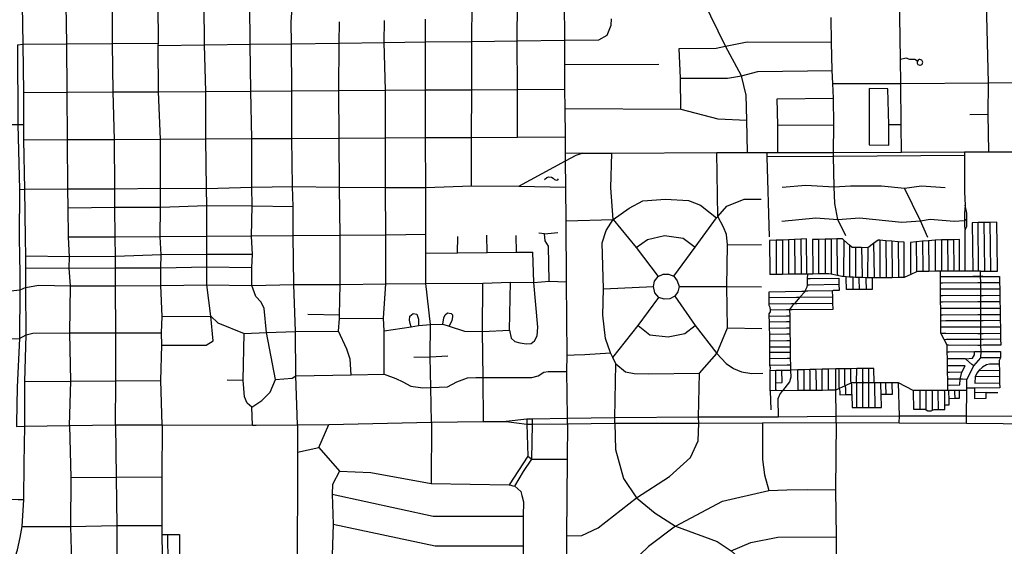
# Model space of a CAD drawing. Header units: millimetres. Extents: x 35 to 72953, y -43 to 70184.
# Tile 74 of 204: x 36279 to 39225, y 30348 to 31924. Entities that reach past the tile are written whole.
import ezdxf

# ---------------------------------------------------------------- set-up
doc = ezdxf.new("R2010")
doc.units = ezdxf.units.MM
doc.layers.add('roads_2', color=2, linetype='Continuous')
doc.layers.add('roads_3', color=3, linetype='Continuous')

msp = doc.modelspace()

# ---------------------------------------------------------------- linework, layer by layer
at = {"layer": 'roads_2'}
for points in [[(37109.44, 30711.83), (37105.31, 30858.31), (37104.42, 30991.11), (37098.67, 31131.96), (37096.96, 31277.87), (37096.91, 31365.36), (37095.27, 31425.02), (37093.17, 31569.16), (37092.64, 31711.53), (37091.48, 31852.63), (37090.55, 31917.31), (37094.93, 31974.27), (37095.07, 32088.54), (37095.38, 32322.82)], [(36277.85, 31416.52), (36294.01, 31416.7), (36422.23, 31417.84), (36563.66, 31418.5), (36699.81, 31419.85), (36837.29, 31419.13), (36973.15, 31423.24), (37095.27, 31425.02), (37235.53, 31422.72), (37373.45, 31422.67), (37493.76, 31422.67), (37630.63, 31426.86), (37772.08, 31426.32), (37912.29, 31502.05)], [(37961.61, 31524.58), (37912.12, 31524.34)], [(37912.29, 31502.05), (37943.76, 31518.98), (37961.61, 31524.58), (38050.31, 31524.94), (38364.89, 31526.78), (38456.81, 31526.89), (38515.32, 31526.89)], [(38515.32, 31526.89), (38547.66, 31526.97), (38714.25, 31527.38), (38917.23, 31527.89), (39105.93, 31528.53), (39178.45, 31528.54), (39320.78, 31528.91)], [(37772.08, 31426.32), (37912.88, 31423.21)], [(36253.97, 30280.55), (36271.73, 30337.72), (36279.8, 30374.74), (36286.25, 30407.75), (36291.06, 30488.24), (36291.73, 30595.77), (36293.61, 30707.69)], [(38722.04, 30718.83), (38719.58, 30517.41), (38722, 30376.61), (38722.55, 30230.95), (38722.96, 29995.71), (38722.8, 29984.21), (38706.33, 29944.47)]]:
    msp.add_lwpolyline(points, dxfattribs=at)
at = {"layer": 'roads_3'}
for points in [[(37630.63, 31426.86), (37631.04, 31572.14), (37631.5, 31714.95), (37631.95, 31859.64), (37632.26, 31974.92), (37632.61, 32089.99), (37632.84, 32208.26), (37633.28, 32318.59), (37633.34, 32336.15), (37633.73, 32461.48), (37634.14, 32604.05), (37634.43, 32728.56), (37634.53, 32843.92), (37635.14, 32957.01), (37635.68, 33121.54), (37636.06, 33222.46), (37636.2, 33325.37), (37636.55, 33422.66), (37636.79, 33528.33)], [(37767.94, 31572.89), (37767.87, 31715.83), (37766.97, 31861.39), (37768.48, 31978.41), (37765.98, 32093.49), (37768.2, 32209.45), (37772.52, 32318.62), (37772.57, 32338.22), (37770.93, 32395), (37768.99, 32461.71), (37767.77, 32602.95), (37768.2, 32729.08), (37767.78, 32844.9), (37766.88, 32957.7), (37768, 33121.19), (37767.43, 33223.91), (37767.81, 33326.18), (37767.71, 33423.38), (37766.16, 33529.79)], [(36288.82, 31851.02), (36287.16, 31968.31), (36287.17, 32005.73), (36287.18, 32082.97), (36286.45, 32141.89), (36287.08, 32196.59), (36289.46, 32316.14), (36288.49, 32340.06), (36287.97, 32471.58), (36285.94, 32615.34), (36283.94, 32725.26), (36284.44, 32834.01), (36283.52, 32948.79), (36280.45, 33061.76), (36279.6, 33177.74), (36278.52, 33324.5)], [(38917.23, 31527.89), (38916.39, 31609.27), (38915.11, 31733.21), (38914.37, 31805.09), (38913.04, 31933.64), (38905.69, 32135.9), (38903.86, 32330.99), (38904.01, 32350.99), (38902.08, 32440.58), (38906.82, 32535.31), (38905.76, 32638.7), (38904.78, 32733.92), (38903.7, 32838.18), (38902.67, 32938.25), (38901.65, 33036.72), (38900.35, 33139.57)], [(36857.78, 30963.6), (36850.45, 31036.84), (36838.27, 31131), (36838.17, 31184.3), (36838.15, 31221.32), (36838.12, 31275.9), (36838.13, 31368.42), (36837.29, 31419.13), (36835.57, 31567.74), (36835.48, 31709.91), (36831.44, 31849.26), (36830.63, 31972.38), (36832.05, 32086.73), (36828.44, 32201.26), (36828.76, 32265.94), (36828.61, 32319.9), (36828.55, 32339.68), (36831.93, 32464.16), (36832.65, 32610.69), (36827.78, 32725.47), (36824.7, 32837.95), (36825.55, 33066.21)], [(38456.81, 31526.89), (38454.35, 31624.13), (38453.13, 31699.05), (38438.32, 31756.2), (38391.32, 31845.22), (38346.7, 31934.88), (38299.84, 32031.34), (38270.09, 32092.86), (38264.19, 32127.88), (38263.63, 32219.01), (38263.91, 32305.74), (38263.87, 32328.54), (38263.39, 32348.47)], [(39178.45, 31528.54), (39176.73, 31641.68), (39178.28, 31735.85), (39173.26, 31936.23), (39171.48, 32138.24), (39173.73, 32232.36), (39167.01, 32332.54)], [(36427.99, 30710.02), (36431.6, 30842.46), (36428.29, 30987.34), (36430.64, 31128.19), (36426.57, 31180.5), (36427.36, 31215.1), (36425.04, 31273.06), (36423.63, 31361.3), (36422.23, 31417.84), (36421.61, 31565.49), (36420.13, 31707.29), (36419.42, 31852.72), (36417.53, 31969.26), (36417.15, 32083.86), (36417.08, 32141.09), (36417.02, 32197.71), (36417.82, 32320.12)], [(36973.7, 30764.37), (37003.53, 30784.44), (37028.51, 30809.17), (37043.85, 30847.81), (37017.08, 30988.65), (37010.57, 31060.27), (37000.79, 31078.95), (36985.48, 31095.67), (36973.32, 31128.66), (36973.06, 31183.08), (36974.87, 31221.19), (36972.38, 31276.92), (36973.99, 31367.7), (36973.15, 31423.24), (36973.05, 31568.5), (36970.38, 31710.27), (36967.99, 31851.02), (36967.18, 31972.72), (36971.7, 32087.68), (36972.72, 32202.51), (36966.74, 32321.18)], [(36705.06, 30711.65), (36700.94, 30844.39), (36704.12, 30950.63), (36702.48, 30987.65), (36704.88, 31035.95), (36700.78, 31129.31), (36700.75, 31181.62), (36701.54, 31220.26), (36699.09, 31274.84), (36699.84, 31363.52), (36699.81, 31419.85), (36699.71, 31567), (36694.32, 31709.02), (36693.32, 31847.47), (36693.62, 31854.32), (36692.69, 31971.3), (36692.69, 32085.76), (36690.11, 32200.06)], [(37918.14, 30715.24), (37918.03, 30730.67), (37917.98, 30735.91), (37916.01, 30871.88), (37916.61, 30920.43), (37914.99, 31139.9), (37913.63, 31322.6), (37912.88, 31423.21), (37912.29, 31502.05), (37912.12, 31524.34), (37911.76, 31573.7), (37911.14, 31658.21), (37909.54, 31716.09), (37910.15, 31790.77), (37909.61, 31863.25), (37908.73, 31980.91)], [(36565.22, 30711.38), (36565.88, 30843.51), (36566.61, 30987.58), (36564.92, 31127.63), (36564.89, 31181.55), (36565.68, 31215.36), (36564.03, 31273.82), (36563.69, 31363.78), (36563.66, 31418.5), (36561.93, 31566.25), (36557.82, 31708.15), (36555.94, 31853.14), (36555.94, 31970.28)], [(37270.29, 30861.64), (37267.77, 30908.48), (37258.05, 30938.26), (37233.01, 30991.99), (37236.1, 31030.53), (37235.46, 31039.79), (37237.78, 31132.05), (37237.68, 31278.95), (37235.53, 31422.72), (37235.06, 31569.95), (37233.37, 31712.42), (37234.14, 31854.48), (37235.67, 31918.35)], [(37368.96, 30863.3), (37369.68, 30992.88), (37367.24, 31031.51), (37374.45, 31133.74), (37374.35, 31279.99), (37373.45, 31422.67), (37373.35, 31570.71), (37373.26, 31713.31), (37369.14, 31856.22), (37369.91, 31921.65)], [(37510.72, 30719.27), (37508.8, 30823.03), (37507.33, 30915.06), (37507.84, 31012.37), (37494.24, 31135.02), (37494.09, 31225.5), (37494, 31281.02), (37493.76, 31422.67), (37493.48, 31571.37), (37493.26, 31714.07), (37493, 31857.83), (37492.89, 31926.12)], [(38011.47, 31864.58), (38036.32, 31878.24), (38048.43, 31908.03), (38050.03, 31927.34)], [(38714.25, 31527.38), (38715, 31609.93), (38714.13, 31689.6), (38712.48, 31733.07), (38710.55, 31772.55), (38708.07, 31857.04), (38706.61, 31931.08)], [(36288.82, 31851.02), (36419.42, 31852.72), (36555.94, 31853.14), (36693.62, 31854.32)], [(36693.32, 31847.47), (36831.44, 31849.26), (36967.99, 31851.02), (37091.48, 31852.63), (37234.14, 31854.48), (37369.14, 31856.22), (37493, 31857.83), (37631.95, 31859.64), (37766.97, 31861.39), (37909.61, 31863.25), (38011.47, 31864.58)], [(38251.78, 31838.34), (38362.96, 31838.76), (38391.32, 31845.22), (38455.64, 31858.45), (38708.07, 31857.04)], [(36271.92, 31849.51), (36273.36, 31610.74), (36277.85, 31416.52), (36277.02, 31271.4), (36278.43, 31217.83), (36278.5, 31165.24), (36278.77, 31115.25), (36277.85, 30970.61), (36271.38, 30824.99), (36269.18, 30716.02), (36268.88, 30706.59)], [(36271.92, 31849.51), (36288.82, 31851.02)], [(36293.61, 30707.69), (36293.61, 30841.66), (36297.57, 30981.57), (36297.22, 31123.11), (36296.62, 31182.2), (36297.12, 31216.59), (36295.98, 31270.65), (36294.01, 31416.7), (36291.38, 31564.77), (36290.8, 31610.63), (36291.3, 31706.48), (36288.82, 31851.02)], [(38257.25, 31656.28), (38256.09, 31749.68), (38251.78, 31838.34)], [(38965.04, 31800.67), (38957.7, 31805.47), (38942.32, 31805.75), (38931.63, 31809.47), (38914.37, 31805.09)], [(38965.04, 31800.67), (38964.08, 31797.31), (38964.4, 31794.37), (38966.62, 31790.64), (38969.07, 31788.96), (38971.95, 31788.23), (38973.63, 31788.27), (38976.47, 31789.13), (38977.98, 31790.1), (38979.92, 31792.33), (38980.86, 31794.53), (38981.12, 31797.46), (38980.81, 31799.08), (38979.5, 31801.73), (38978.19, 31803.14), (38975.65, 31804.65), (38972.73, 31805.21), (38970.06, 31804.83), (38967.42, 31803.47), (38965.04, 31800.67)], [(37910.15, 31790.77), (38191.64, 31791.43)], [(38256.09, 31749.68), (38397.12, 31749.26), (38438.32, 31756.2), (38487.32, 31769.72), (38710.55, 31772.55)], [(38712.48, 31733.07), (38915.11, 31733.21), (39178.28, 31735.85), (39509.21, 31738.54), (39522.28, 31738.85)], [(36291.3, 31706.48), (36420.13, 31707.29), (36557.82, 31708.15), (36694.32, 31709.02), (36835.48, 31709.91), (36970.38, 31710.27), (37092.64, 31711.53), (37233.37, 31712.42), (37373.26, 31713.31), (37493.26, 31714.07), (37631.5, 31714.95), (37767.87, 31715.83), (37909.54, 31716.09)], [(38879.99, 31589.14), (38879.97, 31610.05), (38876.65, 31717.91), (38820.86, 31718.66), (38820.99, 31549.65), (38879.21, 31548.89), (38879.99, 31589.14)], [(38545.92, 31687.87), (38714.13, 31689.6)], [(38547.66, 31526.97), (38547.6, 31609), (38545.92, 31687.87)], [(37911.14, 31658.21), (38257.25, 31656.28), (38368.05, 31627.38), (38454.35, 31624.13)], [(35888.52, 31621.93), (35969.72, 31619.76), (35994.53, 31608.78), (36013.4, 31599.65), (36162.38, 31599.89), (36211.35, 31606.7), (36246.65, 31610.45), (36273.36, 31610.74), (36290.8, 31610.63)], [(39122.17, 31640.41), (39176.73, 31641.68)], [(38547.6, 31609), (38715, 31609.93)], [(38916.39, 31609.27), (38879.97, 31610.05)], [(36291.38, 31564.77), (36421.61, 31565.49), (36561.93, 31566.25), (36699.71, 31567), (36835.57, 31567.74), (36973.05, 31568.5), (37093.17, 31569.16), (37235.06, 31569.95), (37373.35, 31570.71), (37493.48, 31571.37), (37631.04, 31572.14), (37767.94, 31572.89), (37911.76, 31573.7)], [(38059.56, 30716.7), (38060.06, 30732.8), (38062.92, 30894.5), (38053.81, 30913.62), (38046.73, 30927.19), (38031.29, 30970.4), (38023.96, 31040.42), (38025.52, 31118.49), (38022.2, 31256.92), (38033.49, 31293.95), (38054.49, 31326.16), (38047.96, 31421.12), (38050.31, 31524.94)], [(38312.81, 30866.77), (38365.33, 30925.57), (38396.81, 31002.05), (38395.11, 31125.99), (38396.63, 31250.75), (38394.19, 31281.33), (38385.28, 31303.86), (38367.47, 31335.23), (38364.89, 31526.78)], [(38522.78, 31274.17), (38515.68, 31514.38), (38515.32, 31526.89)], [(39105.99, 31517.61), (38714.46, 31515.04), (38515.68, 31514.38)], [(38750.5, 31277.86), (38727, 31326.45), (38718.41, 31374.13), (38715.95, 31424.02), (38714.46, 31515.04), (38714.25, 31527.38)], [(39105.93, 31528.53), (39105.99, 31517.61), (39106.54, 31408.26), (39108.27, 31369.02)], [(37848.77, 31446.29), (37856.6, 31451.9), (37862.16, 31453.92), (37870.12, 31453.17), (37875.43, 31449.77), (37879.09, 31446.13), (37885.03, 31443.99), (37889.14, 31445.45), (37890.6, 31447.96)], [(38560.68, 31423.1), (38631.65, 31428.76), (38715.95, 31424.02), (38764.79, 31427), (38858.17, 31426.68), (38926.22, 31420.16), (38976.94, 31426.87), (39048.33, 31422.67)], [(38996.69, 31272.13), (38974.18, 31321.93), (38926.22, 31420.16)], [(38054.49, 31326.16), (38102.18, 31360.79), (38143.41, 31382.55), (38211.34, 31387.43), (38280.09, 31383.46), (38316.49, 31368.99), (38363.42, 31331.21)], [(38236.11, 31156.46), (38300.41, 31243.43), (38363.42, 31331.21), (38367.47, 31335.23), (38394.94, 31365.84), (38446.68, 31386.79), (38497.62, 31387.64)], [(36423.63, 31361.3), (36563.69, 31363.78), (36699.84, 31363.52), (36838.13, 31368.42), (36973.99, 31367.7), (37096.91, 31365.36)], [(39108.27, 31369.02), (39105.82, 31344.64), (39106.24, 31323.82), (39106.16, 31305.84), (39108.22, 31295.59)], [(39108.22, 31295.59), (39112.76, 31306.29), (39113.28, 31328.32), (39112.94, 31345.02), (39108.27, 31369.02)], [(37913.63, 31322.6), (38054.49, 31326.16)], [(38054.49, 31326.16), (38123.33, 31242.15), (38188.84, 31155.67)], [(38559.6, 31321.61), (38661.21, 31331.63), (38727, 31326.45), (38792.02, 31331.17), (38918.7, 31318.6), (38974.18, 31321.93), (39003.21, 31326.94), (39074.95, 31321.51), (39106.24, 31323.82)], [(39106.24, 31323.82), (39113.28, 31328.32)], [(39108.12, 31171.75), (39108.22, 31295.59)], [(39204.63, 31171.71), (39204.38, 31178.28), (39202.75, 31318.1), (39183.28, 31317.75), (39165.22, 31317.42), (39146.51, 31317.1), (39128.7, 31316.77), (39131.35, 31177.19), (39131.34, 31171.52)], [(39148.27, 31171.35), (39148.39, 31177.44), (39146.51, 31317.1)], [(39166.72, 31171.4), (39166.46, 31177.71), (39165.22, 31317.42)], [(39184.76, 31171.48), (39184.66, 31177.98), (39183.28, 31317.75)], [(37494, 31281.02), (37374.35, 31279.99), (37237.68, 31278.95), (37096.96, 31277.87), (36972.38, 31276.92), (36838.12, 31275.9), (36699.09, 31274.84), (36564.03, 31273.82), (36425.04, 31273.06)], [(37588.72, 31226.47), (37589.42, 31275.69)], [(37677.68, 31227.37), (37676.75, 31279.78)], [(37765.78, 31228.27), (37764.1, 31278.23)], [(37849.01, 31283.12), (37832.03, 31285.52)], [(37849.01, 31283.12), (37889.44, 31287.17)], [(37862.85, 31141.47), (37861.17, 31246.91), (37851.45, 31262.19), (37849.01, 31283.12)], [(38123.33, 31242.15), (38157.68, 31266.81), (38208.72, 31278.42), (38264.33, 31270.91), (38300.41, 31243.43)], [(38633.86, 31162.76), (38634.11, 31168.63), (38633.52, 31268.98), (38616.21, 31267.97), (38597.76, 31266.89), (38579.83, 31265.84), (38561.75, 31264.78), (38542.67, 31264.33), (38522.46, 31263.87), (38523.46, 31166.74), (38523.54, 31161.89)], [(38579.83, 31265.84), (38579.51, 31167.7), (38579.4, 31162.33)], [(38597.76, 31266.89), (38597.84, 31168.02), (38597.84, 31162.47)], [(38616.21, 31267.97), (38616.92, 31168.34), (38617.05, 31162.62)], [(38925.95, 31152.72), (38925.82, 31160.06), (38925.55, 31258.26), (38907.64, 31259.69), (38888.92, 31261.18), (38870.74, 31262.63), (38852.77, 31264.07), (38847.46, 31264.5), (38833.71, 31254.58), (38816.39, 31242.08), (38797.69, 31242.29), (38780, 31242.49), (38770.23, 31242.59), (38761.88, 31249.93), (38744.95, 31264.82), (38740.55, 31268.68), (38724.37, 31268.31), (38706.93, 31267.9), (38688.74, 31267.48), (38669.54, 31267.02), (38651.6, 31266.61), (38652.18, 31168.94), (38652.18, 31163.13)], [(38669.54, 31267.02), (38669.61, 31169.24), (38669.6, 31163.54)], [(38688.74, 31267.48), (38688.82, 31169.57), (38688.83, 31163.97)], [(38706.93, 31267.9), (38707.15, 31168.97), (38706.95, 31162.91)], [(38724.37, 31268.31), (38725.27, 31165.34), (38725.53, 31159.03)], [(38744.95, 31264.82), (38744.32, 31161.52), (38744.2, 31155.72)], [(39091.15, 31171.67), (39091.15, 31177.93), (39091.59, 31266.44), (39073.64, 31266.01), (39055.19, 31265.55), (39037, 31265.09), (39018.17, 31264.63), (38998.58, 31262.91), (38980.64, 31261.33), (38961.67, 31259.59), (38944.76, 31258.03), (38944.76, 31168.33), (38945.22, 31161.4)], [(39037, 31265.09), (39036.81, 31178), (39036.83, 31171.4)], [(39055.19, 31265.55), (39056.02, 31177.97), (39056.03, 31171.5)], [(39073.64, 31266.01), (39073.71, 31177.95), (39073.47, 31171.59)], [(38396.63, 31250.75), (38498.53, 31251.62)], [(38542.67, 31264.33), (38542.87, 31167.08), (38542.74, 31162.03)], [(38561.75, 31264.78), (38561.83, 31167.4), (38561.82, 31162.18)], [(38761.88, 31249.93), (38762.3, 31157.91), (38762.07, 31154.03)], [(38780, 31242.49), (38779.8, 31157.32), (38779.55, 31153.17)], [(38797.69, 31242.29), (38799.52, 31157.37), (38799.53, 31152.46)], [(38816.39, 31242.08), (38816.2, 31157.41), (38816.19, 31151.88)], [(38833.71, 31254.58), (38835.41, 31157.46), (38835.66, 31151.36)], [(38852.77, 31264.07), (38853.1, 31157.49), (38853.35, 31151.63)], [(38870.74, 31262.63), (38871.8, 31157.54), (38871.81, 31151.91)], [(38888.92, 31261.18), (38889.49, 31157.59), (38889.5, 31152.18)], [(38907.64, 31259.69), (38908.19, 31157.62), (38908.45, 31152.46)], [(38961.67, 31259.59), (38962.51, 31176.08), (38962.64, 31169.25)], [(38980.64, 31261.33), (38981.72, 31178.05), (38981.48, 31171.14)], [(38998.58, 31262.91), (38998.9, 31178.03), (38998.91, 31171.22)], [(39018.17, 31264.63), (39018.62, 31178.02), (39018.63, 31171.31)], [(36974.87, 31221.19), (36838.15, 31221.32), (36701.54, 31220.26), (36565.68, 31215.36), (36427.36, 31215.1), (36297.12, 31216.59)], [(37494.09, 31225.5), (37588.72, 31226.47), (37677.68, 31227.37), (37765.78, 31228.27), (37814.66, 31228.77)], [(37828.98, 31003.83), (37817.57, 31138.22), (37814.66, 31228.77)], [(36296.62, 31182.2), (36426.57, 31180.5), (36564.89, 31181.55), (36700.75, 31181.62), (36838.17, 31184.3), (36973.06, 31183.08)], [(38174.97, 31125.98), (38178.24, 31141.83), (38188.84, 31155.67)], [(38188.84, 31155.67), (38204.01, 31162.97), (38220.69, 31162.98), (38236.11, 31156.46), (38246.23, 31143.14), (38251.8, 31126.04)], [(38636.1, 31162.77), (38633.86, 31162.76), (38617.05, 31162.62), (38597.84, 31162.47), (38579.4, 31162.33), (38561.82, 31162.18), (38542.74, 31162.03), (38523.54, 31161.89)], [(39112.5, 30716.37), (39112.49, 30737.95), (39112.97, 30814.48), (39113, 30821.65), (39112.73, 30847.64), (39133.55, 30888.22), (39155.45, 30912.75), (39155.54, 30931.23), (39155.45, 30949.72), (39155.35, 30968.07), (39155.26, 30985.57), (39155.18, 31005.05), (39155.09, 31024.29), (39155.01, 31041.77), (39154.92, 31061.14), (39154.82, 31080.63), (39154.74, 31099.37), (39154.64, 31118.86), (39154.49, 31137.76), (39154.46, 31156.33), (39154.39, 31171.29), (39148.27, 31171.35), (39131.34, 31171.52), (39108.12, 31171.75), (39091.15, 31171.67), (39073.47, 31171.59), (39056.03, 31171.5), (39036.83, 31171.4), (39033.79, 31171.39), (39018.63, 31171.31), (38998.91, 31171.22), (38981.48, 31171.14), (38966.67, 31171.06), (38962.64, 31169.25), (38945.22, 31161.4), (38925.95, 31152.72), (38908.45, 31152.46), (38889.5, 31152.18), (38871.81, 31151.91), (38853.35, 31151.63), (38835.66, 31151.36), (38832.34, 31151.31), (38829.35, 31151.42), (38816.19, 31151.88), (38812.15, 31152.03), (38799.53, 31152.46), (38790.8, 31152.78), (38779.55, 31153.17), (38772.48, 31153.42), (38766.3, 31153.63), (38762.07, 31154.03), (38752.27, 31154.96), (38744.2, 31155.72), (38739.08, 31156.21), (38725.53, 31159.03), (38706.95, 31162.91), (38700.58, 31164.24), (38688.83, 31163.97), (38669.6, 31163.54), (38652.18, 31163.13), (38636.1, 31162.77), (38635.62, 31149.81), (38634.91, 31130.82), (38634.65, 31123.97), (38628.54, 31111.65), (38627.87, 31110.29), (38613.44, 31093.84), (38597.14, 31075.21), (38591.68, 31068.99), (38582.79, 31056.91), (38583.05, 31038.35), (38583.3, 31020.88), (38583.57, 31002.13), (38583.82, 30984.28), (38584.11, 30964.04), (38584.36, 30945.66), (38584.6, 30928.43), (38584.86, 30910.33), (38585.15, 30890.09), (38585.35, 30875.83), (38586.17, 30854.9), (38582.14, 30840.41), (38561.51, 30813.97), (38559.51, 30811.42), (38554.66, 30805.77), (38547.4, 30789.67), (38548.26, 30734.46)], [(38635.62, 31149.81), (38644.71, 31149.83), (38729.64, 31150.38), (38730.22, 31132.53), (38730.81, 31114.29), (38712.61, 31114.15), (38711.48, 31113.02)], [(38829.35, 31151.42), (38829.35, 31147.09), (38829.75, 31117.35), (38812.69, 31117.22), (38791.46, 31117.06), (38773.15, 31116.93), (38752.92, 31116.78), (38752.39, 31150.56), (38752.27, 31154.96)], [(38773.15, 31116.93), (38772.62, 31149.65), (38772.48, 31153.42)], [(38791.46, 31117.06), (38790.94, 31148.82), (38790.8, 31152.78)], [(38812.69, 31117.22), (38812.17, 31147.86), (38812.15, 31152.03)], [(39056.57, 30814.53), (39056.27, 30831.04), (39055.96, 30848.78), (39055.62, 30868.26), (39055.27, 30887.88), (39054.91, 30908.89), (39054.52, 30930.77), (39054.18, 30950.27), (39045.25, 30967.52), (39035.77, 30985.84), (39035.31, 31004.95), (39035.14, 31023.57), (39034.98, 31041.05), (39034.8, 31060.79), (39034.63, 31080.15), (39034.45, 31098.76), (39034.28, 31118.64), (39034.1, 31137.13), (39033.94, 31155.6), (39033.79, 31171.39)], [(39033.94, 31155.6), (39040.46, 31155.74), (39130.72, 31156.14), (39146.32, 31156.2), (39154.46, 31156.33), (39161.46, 31156.34), (39130.72, 31156.14), (39210.96, 31156.26), (39211.28, 31138.16), (39211.6, 31119.16), (39211.94, 31099.79), (39212.28, 31080.55), (39212.61, 31061.19), (39212.94, 31042.45), (39213.25, 31024.58), (39213.58, 31005.35), (39213.91, 30986.23), (39214.21, 30968.75), (39214.54, 30950.02), (39162.22, 30949.84), (39155.45, 30949.72), (39145.76, 30949.45), (39058.13, 30950.15), (39054.18, 30950.27)], [(39154.39, 31171.29), (39166.72, 31171.4), (39184.76, 31171.48), (39204.63, 31171.71)], [(36297.22, 31123.11), (36278.77, 31115.25), (36242.55, 31110.94)], [(36297.22, 31123.11), (36334.4, 31129.75), (36430.64, 31128.19), (36564.92, 31127.63), (36700.78, 31129.31), (36838.27, 31131), (36973.32, 31128.66), (37098.67, 31131.96), (37237.78, 31132.05), (37374.45, 31133.74), (37494.24, 31135.02), (37664.79, 31135.53), (37747.21, 31138.98), (37817.57, 31138.22), (37862.85, 31141.47), (37914.99, 31139.9)], [(37666.95, 30721.47), (37665.34, 30853.41), (37663.26, 30991.47), (37664.79, 31135.53)], [(37744.07, 30994.91), (37747.21, 31138.98)], [(38025.52, 31118.49), (38174.97, 31125.98)], [(38239.18, 31096.6), (38224.53, 31088.54), (38206.84, 31087.52), (38190.91, 31093.04), (38179.28, 31106.87), (38174.97, 31125.98)], [(38251.8, 31126.04), (38248.52, 31109.69), (38239.18, 31096.6)], [(38251.8, 31126.04), (38395.11, 31125.99), (38498.63, 31125.27)], [(38634.91, 31130.82), (38641.45, 31130.96), (38730.22, 31132.53)], [(39034.1, 31137.13), (39040.47, 31137.25), (39146.26, 31137.84), (39154.49, 31137.76), (39161.52, 31137.47), (39211.28, 31138.16)], [(39034.28, 31118.64), (39040.49, 31118.64), (39146.21, 31118.85), (39154.64, 31118.86), (39161.59, 31118.74), (39211.6, 31119.16)], [(38053.81, 30913.62), (38129.81, 31009.24), (38190.91, 31093.04)], [(38239.18, 31096.6), (38299.61, 31009.02), (38365.33, 30925.57), (38392.85, 30895.8), (38414.7, 30880.52), (38438.97, 30870.08), (38469.7, 30865.28), (38502.86, 30866.1)], [(38523.55, 30963.39), (38523.14, 30983.22), (38522.76, 31001.34), (38522.36, 31019.69), (38522, 31037.04), (38521.86, 31043.97), (38525.13, 31049.88), (38525.13, 31055.54), (38524.62, 31063.21), (38521.46, 31068.86), (38521.49, 31074.02), (38521.59, 31092.51), (38521.68, 31110.24), (38618.94, 31111.62), (38628.54, 31111.65)], [(38521.59, 31092.51), (38603.8, 31093.6), (38613.44, 31093.84), (38711.99, 31094.67)], [(38525.13, 31055.54), (38572.9, 31056.78), (38582.79, 31056.91), (38589.91, 31057.1), (38713.16, 31058.19), (38712.39, 31076.3), (38711.99, 31094.67), (38711.48, 31113.02), (38637.47, 31111.67), (38628.54, 31111.65)], [(39034.45, 31098.76), (39040.5, 31098.9), (39146.16, 31099.48), (39154.74, 31099.37), (39161.66, 31099.37), (39211.94, 31099.79)], [(38521.49, 31074.02), (38588.17, 31074.97), (38597.14, 31075.21), (38604.36, 31075.45), (38712.39, 31076.3)], [(39034.63, 31080.15), (39040.52, 31080.16), (39146.11, 31080.62), (39154.82, 31080.63), (39161.74, 31080.51), (39212.28, 31080.55)], [(39034.8, 31060.79), (39040.53, 31060.79), (39146.06, 31061.25), (39154.92, 31061.14), (39161.81, 31061.14), (39212.61, 31061.19)], [(36704.88, 31035.95), (36850.45, 31036.84), (36871.49, 31016.73), (36950.76, 30985.39), (37017.08, 30988.65), (37104.42, 30991.11), (37233.01, 30991.99)], [(37235.46, 31039.79), (37140.95, 31042.42)], [(37236.1, 31030.53), (37367.24, 31031.51)], [(37450.55, 31005.01), (37447.31, 31015.47), (37444.88, 31025.12), (37445.68, 31037.2), (37456.19, 31045.26), (37466.7, 31042.85), (37472.37, 31028.37), (37471.57, 31017.09), (37472.39, 31009.04)], [(37544.84, 31012.95), (37548.33, 31031.81), (37551.56, 31041.46), (37558.62, 31046.75), (37570.21, 31045.43), (37574.2, 31040.68), (37573.4, 31035.04), (37571.78, 31024.57), (37563.83, 31007.41)], [(38522, 31037.04), (38573.19, 31038.1), (38583.05, 31038.35)], [(39034.98, 31041.05), (39040.55, 31041.17), (39146.01, 31041.89), (39155.01, 31041.77), (39161.88, 31041.65), (39212.94, 31042.45)], [(37369.68, 30992.88), (37450.55, 31005.01), (37472.39, 31009.04), (37507.84, 31012.37), (37544.84, 31012.95), (37563.83, 31007.41), (37609.28, 30992.02), (37663.26, 30991.47), (37744.07, 30994.91)], [(37744.07, 30994.91), (37748.93, 30971.57), (37760.27, 30961.11), (37775.64, 30957.1), (37795.05, 30954.7), (37809.61, 30955.52), (37819.31, 30963.57), (37827.38, 30978.06), (37828.98, 31003.83)], [(38129.81, 31009.24), (38164.21, 30981.36), (38219.56, 30975.61), (38268.83, 30985.45), (38299.61, 31009.02)], [(38396.81, 31002.05), (38499.53, 31000.51)], [(38522.36, 31019.69), (38573.47, 31020.74), (38583.3, 31020.88)], [(38522.76, 31001.34), (38573.77, 31001.87), (38583.57, 31002.13)], [(39035.14, 31023.57), (39050.73, 31023.83), (39145.96, 31024.29), (39155.09, 31024.29), (39161.94, 31024.3), (39213.25, 31024.58)], [(39035.31, 31004.95), (39050.26, 31005.09), (39145.91, 31005.16), (39155.18, 31005.05), (39162.01, 31005.06), (39213.58, 31005.35)], [(34197.46, 30968.89), (34245.25, 30969.18), (34250.12, 30968.67), (34319.47, 30969.62), (34391.42, 30970.06), (34464.35, 30970.48), (34536.2, 30970.91), (34609.92, 30971.35), (34680.27, 30971.77), (34822.5, 30972.63), (34968.31, 30973.5), (35111.22, 30974.35), (35257.9, 30975.24), (35405.47, 30971.98), (35489.03, 30973.95), (35616.91, 30972.75), (35755.96, 30974.63), (35890.75, 30968.75), (36025.4, 30969.63), (36166.12, 30967.83), (36277.85, 30970.61), (36297.57, 30981.57)], [(36297.57, 30981.57), (36318.3, 30985.67), (36428.29, 30987.34), (36566.61, 30987.58), (36702.48, 30987.65)], [(36973.7, 30764.37), (36959.78, 30776.13), (36951.68, 30795.43), (36947.61, 30845.33), (36950.76, 30985.39)], [(38523.14, 30983.22), (38574.05, 30984.15), (38583.82, 30984.28)], [(39035.77, 30985.84), (39049.79, 30985.98), (39145.86, 30985.42), (39155.26, 30985.57), (39162.08, 30985.56), (39213.91, 30986.23)], [(36704.12, 30950.63), (36836.75, 30949.91), (36857.78, 30963.6)], [(38585.15, 30890.09), (38575.53, 30890.33), (38523.05, 30889.39), (38523.17, 30909.53), (38523.29, 30928.39), (38523.39, 30945.28), (38523.55, 30963.39), (38574.36, 30964.03), (38584.11, 30964.04)], [(38523.39, 30945.28), (38574.66, 30945.66), (38584.36, 30945.66)], [(39045.25, 30967.52), (39052.36, 30967.78), (39145.81, 30968.2), (39155.35, 30968.07), (39162.16, 30968.08), (39214.21, 30968.75)], [(37458.13, 30914.39), (37507.33, 30915.06), (37559.79, 30918.15)], [(37916.61, 30920.43), (37937.51, 30921.23), (37969.86, 30922.06), (38046.73, 30927.19)], [(38584.6, 30928.43), (38574.86, 30928.23), (38523.29, 30928.39)], [(39054.52, 30930.77), (39060.25, 30930.77), (39136.46, 30931.29), (39145.71, 30931.34), (39155.54, 30931.23), (39162.29, 30931.23), (39214.05, 30931.02), (39214.28, 30912.79), (39210.03, 30904.36), (39210.22, 30893.67), (39210.55, 30875.18), (39210.87, 30857.2), (39211.22, 30837.58), (39211.49, 30822.62), (39136.3, 30821.68), (39125.24, 30821.54), (39113, 30821.65)], [(39109.56, 30909.81), (39130.15, 30911.59), (39136.47, 30921.78), (39136.46, 30931.29)], [(39214.28, 30912.79), (39162.36, 30912.74), (39155.45, 30912.75)], [(38062.92, 30894.5), (38091.2, 30870.63), (38117.9, 30865.02), (38159.95, 30864.24), (38312.81, 30866.77)], [(38524.76, 30874.69), (38525.87, 30881.92), (38523.05, 30889.39)], [(38584.86, 30910.33), (38575.21, 30910.32), (38523.17, 30909.53)], [(39133.55, 30888.22), (39128.21, 30892.56), (39109.56, 30909.81), (39060.58, 30909.01), (39054.91, 30908.89)], [(39056.27, 30831.04), (39061.75, 30830.92), (39092.44, 30831.19), (39093.06, 30848.84), (39098.22, 30868.93), (39108.13, 30888.35), (39060.89, 30888.01), (39055.27, 30887.88)], [(39210.22, 30893.67), (39180.72, 30893.77), (39171.75, 30891.12), (39159.62, 30884.32), (39148.68, 30873.91), (39143.84, 30867.58), (39137.78, 30856), (39137.17, 30836.52), (39211.22, 30837.58)], [(37043.85, 30847.81), (37093.99, 30851.86), (37105.31, 30858.31), (37270.29, 30861.64), (37368.96, 30863.3), (37404.55, 30850.45), (37424.78, 30840.8), (37449.05, 30827.94), (37485.44, 30822.33), (37508.8, 30823.03), (37558.61, 30825.47), (37586.29, 30840.84), (37618.26, 30852.14), (37643.14, 30853.07), (37665.34, 30853.41), (37811.06, 30853.24), (37829.77, 30858.07), (37846.88, 30869.36), (37860.26, 30871.54), (37894.58, 30871.86), (37916.01, 30871.88)], [(38311.33, 30717.19), (38309.74, 30734.83), (38312.81, 30866.77)], [(38524.67, 30813.74), (38524.76, 30874.69), (38541.19, 30875.03), (38559.38, 30875.41), (38575.77, 30875.74), (38585.35, 30875.83)], [(38541.74, 30814.24), (38541.52, 30837.98), (38541.19, 30875.03)], [(38541.52, 30837.98), (38560.17, 30838.5), (38559.38, 30875.41)], [(38835.91, 30837.38), (38834.96, 30880.7), (38819.45, 30880.46), (38802, 30880.19), (38783.44, 30879.9), (38766, 30879.63), (38747.67, 30879.35), (38729.47, 30879.07), (38720.8, 30878.93), (38698.64, 30878.43), (38680.44, 30878), (38661.49, 30877.57), (38643.55, 30877.16), (38625.86, 30876.75), (38607.15, 30876.33), (38585.35, 30875.83)], [(38608.46, 30814.35), (38608.2, 30819.63), (38607.4, 30870.53), (38607.15, 30876.33)], [(38626.4, 30814.49), (38626.15, 30819.78), (38625.86, 30870.71), (38625.86, 30876.75)], [(38644.48, 30814.67), (38644.35, 30819.93), (38643.8, 30870.88), (38643.55, 30877.16)], [(38663.05, 30814.81), (38662.8, 30820.07), (38662.01, 30871.06), (38661.49, 30877.57)], [(38680.74, 30814.94), (38680.48, 30820.22), (38680.45, 30871.23), (38680.44, 30878)], [(38699.45, 30815.09), (38699.19, 30820.37), (38698.89, 30871.41), (38698.64, 30878.43)], [(38722.04, 30718.83), (38721.93, 30736.6), (38720.64, 30815.25), (38720.8, 30878.93)], [(38729.47, 30879.07), (38729.61, 30875.66), (38729.87, 30824.19), (38730.99, 30820.12), (38732.68, 30812.3), (38732.69, 30801.99), (38751.14, 30802.19), (38768.96, 30802.4), (38769.5, 30763.91), (38784.03, 30763.87), (38801.84, 30763.8), (38819.79, 30763.74), (38838.49, 30763.68), (38857.83, 30763.6), (38856.84, 30803.59), (38856.13, 30832.39), (38856.13, 30837.38)], [(38751.14, 30802.19), (38751.45, 30821.87), (38749.11, 30828.63), (38747.48, 30833.15), (38747.68, 30876.02), (38747.67, 30879.35)], [(38768.96, 30802.4), (38769.14, 30830.67), (38767.67, 30837.36), (38766.4, 30841.65), (38766, 30876.37), (38766, 30879.63)], [(38784.03, 30763.87), (38783.47, 30832.34), (38783.47, 30837.36), (38783.33, 30841.71), (38783.44, 30876.72), (38783.44, 30879.9)], [(38801.84, 30763.8), (38801.67, 30832.35), (38801.73, 30835.01), (38801.79, 30837.37), (38801.92, 30841.81), (38801.73, 30835.01), (38801.88, 30877.08), (38802, 30880.19)], [(38819.79, 30763.74), (38819.61, 30832.36), (38819.48, 30837.37), (38819.6, 30841.89), (38819.58, 30877.42), (38819.45, 30880.46)], [(39098.22, 30868.93), (39061.19, 30868.27), (39055.62, 30868.26)], [(39137.78, 30856), (39210.87, 30857.2)], [(39148.68, 30873.91), (39210.55, 30875.18)], [(36293.61, 30841.66), (36431.6, 30842.46), (36565.88, 30843.51), (36700.94, 30844.39)], [(36899.09, 30846.12), (36947.61, 30845.33)], [(39112.97, 30814.48), (39090.94, 30814.51), (39077.29, 30814.51), (39059.35, 30814.53), (39056.57, 30814.53), (39046.71, 30814.54), (39027.75, 30814.55), (39009.81, 30814.57), (38990.97, 30814.58), (38973.41, 30814.59), (38952.44, 30814.61), (38908.89, 30837.4), (38889.87, 30837.4), (38870.79, 30837.39), (38856.13, 30837.38), (38838.19, 30837.38), (38835.91, 30837.38), (38819.48, 30837.37), (38801.79, 30837.37), (38783.47, 30837.36), (38767.67, 30837.36), (38749.11, 30828.63), (38730.99, 30820.12), (38720.64, 30815.25), (38699.45, 30815.09), (38680.74, 30814.94), (38663.05, 30814.81), (38644.48, 30814.67), (38626.4, 30814.49), (38608.46, 30814.35), (38561.51, 30813.97)], [(38838.49, 30763.68), (38838.19, 30832.38), (38838.19, 30837.38)], [(38856.84, 30803.59), (38871.57, 30803.72), (38890.65, 30803.88), (38890, 30832.42), (38889.87, 30837.4)], [(38871.57, 30803.72), (38870.79, 30832.4), (38870.79, 30837.39)], [(38910.87, 30717.86), (38911.63, 30737.55), (38908.89, 30837.4)], [(39112.73, 30847.64), (39100.37, 30848.82), (39093.06, 30848.84), (39061.48, 30848.9), (39055.96, 30848.78)], [(38561.51, 30813.97), (38544.59, 30814.26), (38541.74, 30814.24), (38524.67, 30813.74), (38526.11, 30756.48)], [(38952.44, 30814.61), (38952.44, 30810.64), (38953.11, 30758.9), (38973.33, 30758.66), (38988.08, 30758.49), (38991, 30756.88), (38996.84, 30753.66), (39006.32, 30753.53), (39010.77, 30755.6), (39015.28, 30757.7), (39028.05, 30757.85), (39047.39, 30758.1), (39047.23, 30772.05), (39046.84, 30809.08), (39046.71, 30814.54)], [(38973.33, 30758.66), (38973.41, 30810.29), (38973.41, 30814.59)], [(38991, 30756.88), (38990.99, 30810), (38990.97, 30814.58)], [(39010.77, 30755.6), (39009.94, 30809.68), (39009.81, 30814.57)], [(39028.05, 30757.85), (39027.76, 30809.38), (39027.75, 30814.55)], [(39047.23, 30772.05), (39060.13, 30771.94), (39059.87, 30791.05), (39077.81, 30791.14), (39091.2, 30791.21), (39091.2, 30808.34), (39090.94, 30814.51)], [(39059.87, 30791.05), (39059.47, 30808.86), (39059.35, 30814.53)], [(39077.81, 30791.14), (39077.41, 30808.57), (39077.29, 30814.51)], [(39136.3, 30821.68), (39136.36, 30807.84), (39136.45, 30790.48), (39171.2, 30791.14), (39171.19, 30808.38), (39206.06, 30809.03)], [(39171.19, 30808.38), (39136.36, 30807.84)], [(36974.84, 30710.97), (36973.7, 30764.37)], [(40034.87, 30731.16), (39931.49, 30732.1), (39730.07, 30732.88), (39525.21, 30733.42), (39510.4, 30733.45), (39419.42, 30735.06), (39331.94, 30736.61), (39112.49, 30737.95), (38911.63, 30737.55), (38721.93, 30736.6), (38548.26, 30734.46), (38501.78, 30734.35), (38309.74, 30734.83), (38060.06, 30732.8), (37918.03, 30730.67)], [(36268.88, 30706.59), (36293.61, 30707.69), (36427.99, 30710.02), (36565.22, 30711.38), (36705.06, 30711.65), (36974.84, 30710.97), (36986.51, 30710.95), (37109.44, 30711.83), (37203.46, 30712.94), (37510.72, 30719.27), (37666.95, 30721.47), (37734.54, 30721.25)], [(36427.99, 30710.02), (36431.49, 30554.02), (36430.76, 30407.52), (36434.08, 30264.26), (36436.58, 30119.37)], [(36565.22, 30711.38), (36567.37, 30554.9), (36569.02, 30410.14), (36569.11, 30263.24), (36568.67, 30120.37)], [(36705.06, 30711.65), (36703.91, 30556.61), (36703.99, 30410.21), (36704.23, 30383.69), (36705.77, 30262.68), (36708.2, 30121.46), (36709.84, 29897.08), (36709.89, 29802.5), (36709.95, 29703.89), (36709.22, 29653.47), (36708.49, 29602.77), (36708.55, 29501.64), (36708.09, 29405.55), (36708.11, 29376.37), (36709.67, 29302.41), (36711.24, 29200.78), (36705.74, 29107.23)], [(37109.44, 30711.83), (37109.65, 30629.5), (37108.49, 30249.14), (37110.07, 30215.67), (37112.6, 30118.67), (37118.36, 29804.25), (37118.92, 29704.13), (37118.45, 29654.71), (37117.97, 29603.51)], [(37109.65, 30629.5), (37173.37, 30643.45), (37203.46, 30712.94)], [(37510.72, 30719.27), (37509.89, 30535.81)], [(37918.03, 30730.67), (37813.27, 30728.46), (37796.53, 30728.41), (37734.54, 30721.25)], [(37734.54, 30721.25), (37796.54, 30713.59), (37813.08, 30713.32), (37918.14, 30715.24)], [(37796.53, 30728.41), (37796.54, 30713.59), (37798.81, 30618.19), (37743, 30531.88)], [(37760.11, 30527.96), (37786.57, 30572.05), (37811.23, 30609.3), (37813.08, 30713.32), (37813.27, 30728.46)], [(37918.14, 30715.24), (37917.04, 30608.97), (37914.49, 30379.27), (37916.38, 30176.56), (37915.33, 30143.36), (37915.42, 30119.99), (37914.28, 29909.11), (37913.25, 29823.16), (37913.16, 29802.67), (37912.87, 29757.15), (37913.52, 29706.49), (37914.19, 29657.74), (37914.57, 29607.01)], [(37914.49, 30379.27), (37961.17, 30380.32), (38010.19, 30403.49), (38124.36, 30493.61), (38222.95, 30557.34), (38285.59, 30614.23), (38308.81, 30663.55), (38311.33, 30717.19)], [(37918.14, 30715.24), (38059.56, 30716.7), (38311.33, 30717.19), (38501.42, 30718.11), (38722.04, 30718.83), (38910.87, 30717.86), (39112.5, 30716.37), (39331.96, 30714.63), (39509.93, 30715.31), (39525.77, 30714.42), (39607.92, 30711.83), (39612.33, 30711.69), (39670.54, 30713.34), (39731.53, 30713.39), (39840.39, 30713.8), (39931.79, 30713.88), (40034.49, 30714.21)], [(38059.56, 30716.7), (38061.14, 30637.71), (38085.96, 30550.71), (38124.36, 30493.61), (38180.06, 30447.14), (38241.25, 30408.69), (38365.64, 30362.26), (38407.55, 30334.85), (38481.91, 30268), (38523.47, 30199.38), (38537.87, 30144.31)], [(38501.42, 30718.11), (38502.05, 30608.47), (38507.83, 30562.37), (38520.26, 30515.01)], [(37173.37, 30643.45), (37235.67, 30573.01)], [(37798.81, 30618.19), (37811.23, 30609.3)], [(37811.23, 30609.3), (37917.04, 30608.97)], [(37235.67, 30573.01), (37214.47, 30533.26), (37213.9, 30504.23), (37216.55, 30414.04), (37213.58, 30321.98), (37212.11, 30234.94), (37213.15, 30201.24)], [(37235.67, 30573.01), (37329.69, 30569.05), (37509.89, 30535.81)], [(36431.49, 30554.02), (36567.37, 30554.9), (36703.91, 30556.61)], [(37509.89, 30535.81), (37743, 30531.88), (37747.96, 30531.02), (37754.36, 30528.84), (37760.11, 30527.96)], [(37213.9, 30504.23), (37516.3, 30438.38), (37784.91, 30438.26)], [(37760.11, 30527.96), (37778.19, 30512.26), (37781.02, 30500.2), (37786.59, 30481.58), (37784.91, 30438.26), (37785.49, 30349.44), (37786.35, 30261.98), (37787.92, 30175.44), (37788.45, 30140.24), (37789.01, 30048.67), (37791.1, 29957.62)], [(38241.25, 30408.69), (38382.17, 30483.24), (38520.26, 30515.01), (38573.91, 30517.11), (38635.68, 30518.58), (38719.58, 30517.41)], [(35893.97, 30486.34), (36027.43, 30486.96), (36159.26, 30489.36), (36274.07, 30488.08), (36291.06, 30488.24)], [(37216.55, 30414.04), (37521.91, 30349.34), (37785.49, 30349.44)], [(36286.25, 30407.75), (36430.76, 30407.52), (36569.02, 30410.14), (36703.99, 30410.21)], [(36704.23, 30383.69), (36721.51, 30383.24), (36757.15, 30383.52), (36756.69, 30298.5), (36722.82, 30297.98), (36721.51, 30383.24)], [(38241.25, 30408.69), (38160.66, 30348.03), (38107.31, 30296.41), (38090.14, 30268.54), (38074.67, 30238.74), (38061.98, 30205.8), (38057.06, 30178), (38055.23, 30152.31), (38054.39, 30121.42), (38057.98, 29912.54)], [(38407.55, 30334.85), (38466.23, 30359.81), (38547.61, 30375.47), (38722, 30376.61)]]:
    msp.add_lwpolyline(points, dxfattribs=at)

doc.saveas('drawing.dxf')
